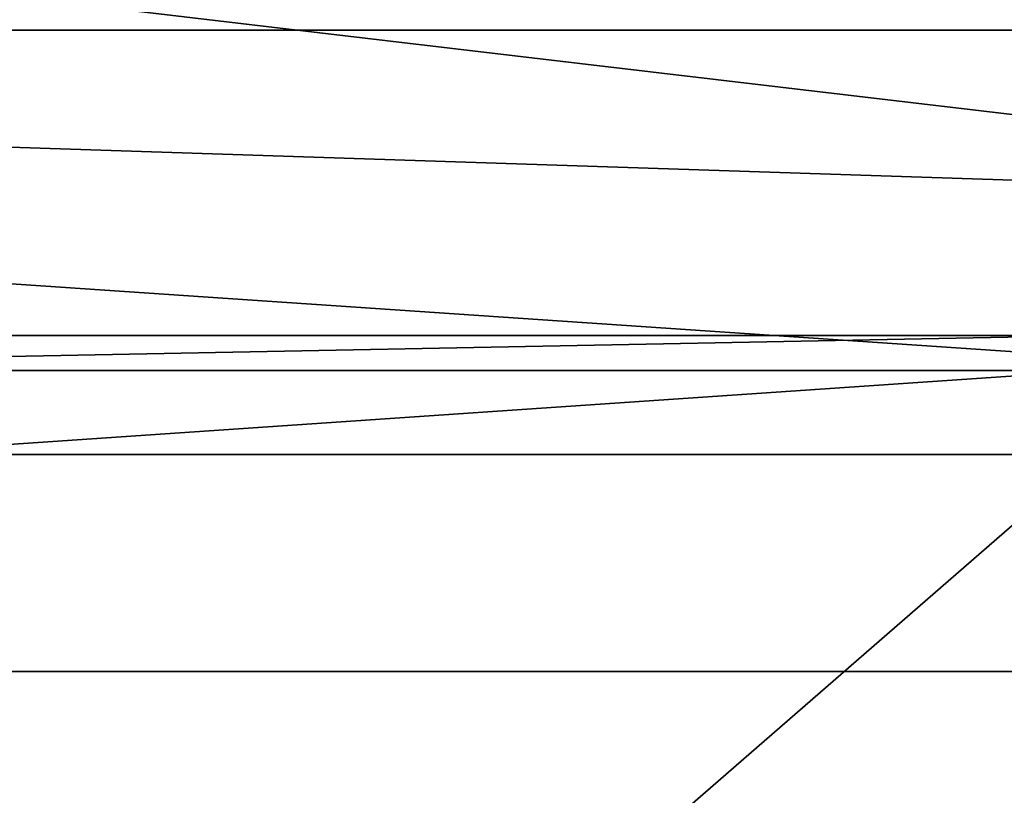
# Model space of a CAD drawing. Header units: millimetres. Extents: x -175 to 175, y 0 to 204.
# Tile 100 of 138: x 145.49 to 149.62, y 82.67 to 85.93. Entities that reach past the tile are written whole.
import ezdxf

# ---------------------------------------------------------------- set-up
doc = ezdxf.new("R2010")
doc.units = ezdxf.units.MM
doc.header["$LTSCALE"] = 65.185185
for name, color, linetype in [('495', 7, 'CONTINUOUS'), ('498', 7, 'CONTINUOUS'), ('503', 7, 'CONTINUOUS'), ('505', 7, 'CONTINUOUS'), ('506', 7, 'CONTINUOUS'), ('516', 7, 'CONTINUOUS')]:
    doc.layers.add(name, color=color, linetype=linetype)

msp = doc.modelspace()

# ---------------------------------------------------------------- linework, layer by layer
at = {"layer": '495', "color": 7, "linetype": 'CONTINUOUS', "true_color": 0xe0f2ff}
for points in [[(130.5, 84.6, 4.528), (169.5, 84.6, 4.528), (130.5, 84.6), (130.5, 84.6, 4.528)], [(130.5, 84.6), (169.5, 84.6, 4.528), (131.1615, 84.6, -5.0357), (130.5, 84.6)], [(131.1615, 84.6, -5.0357), (169.5, 84.6, 4.528), (133.1076, 84.6, -9.7414), (131.1615, 84.6, -5.0357)], [(133.1076, 84.6, -9.7414), (169.5, 84.6, 4.528), (136.2061, 84.6, -13.7833), (133.1076, 84.6, -9.7414)], [(136.2061, 84.6, -13.7833), (169.5, 84.6, 4.528), (140.2458, 84.6, -16.8851), (136.2061, 84.6, -13.7833)], [(140.2458, 84.6, -16.8851), (169.5, 84.6, 4.528), (144.951, 84.6, -18.835), (140.2458, 84.6, -16.8851)], [(144.951, 84.6, -18.835), (169.5, 84.6, 4.528), (150, 84.6, -19.5), (144.951, 84.6, -18.835)]]:
    msp.add_3dface(points, dxfattribs=at)
at = {"layer": '498', "color": 7, "linetype": 'CONTINUOUS', "true_color": 0xe0f2ff}
for points in [[(144.8236, 84.1, -19.3185), (150, 84.1, -20), (144.8236, 79.6, -19.3185), (144.8236, 84.1, -19.3185)], [(144.8236, 79.6, -19.3185), (150, 84.1, -20), (150, 79.6, -20), (144.8236, 79.6, -19.3185)]]:
    msp.add_3dface(points, dxfattribs=at)
at = {"layer": '503', "color": 7, "linetype": 'CONTINUOUS', "true_color": 0xe0f2ff}
for points in [[(137.2531, 88.8557, 61.4088), (169.5, 83.1889, 40.26), (144, 89.3234, 63.1541), (137.2531, 88.8557, 61.4088)], [(169.5, 83.1889, 40.26), (156, 89.3234, 63.1541), (144, 89.3234, 63.1541), (169.5, 83.1889, 40.26)], [(134.4541, 88.3, 59.3347), (169.5, 83.1889, 40.26), (137.2531, 88.8557, 61.4088), (134.4541, 88.3, 59.3347)], [(132.3069, 87.5755, 56.6311), (169.5, 83.1889, 40.26), (134.4541, 88.3, 59.3347), (132.3069, 87.5755, 56.6311)], [(130.5, 85.8293, 50.1141), (169.5, 83.1889, 40.26), (132.3069, 87.5755, 56.6311), (130.5, 85.8293, 50.1141)], [(130.5, 83.1889, 40.26), (169.5, 83.1889, 40.26), (130.5, 85.8293, 50.1141), (130.5, 83.1889, 40.26)]]:
    msp.add_3dface(points, dxfattribs=at)
at = {"layer": '505', "color": 7, "linetype": 'CONTINUOUS', "true_color": 0xe0f2ff}
for points in [[(130.5, 89.7111, 43.3509), (169.5, 89.7111, 43.3509), (169.5, 85.8833, 24.107), (130.5, 89.7111, 43.3509)], [(130.5, 85.8833, 24.107), (130.5, 89.7111, 43.3509), (169.5, 85.8833, 24.107), (130.5, 85.8833, 24.107)], [(169.5, 84.6, 4.528), (130.5, 84.6, 4.528), (130.5, 85.8833, 24.107), (169.5, 84.6, 4.528)], [(169.5, 84.6, 4.528), (130.5, 85.8833, 24.107), (169.5, 85.8833, 24.107), (169.5, 84.6, 4.528)]]:
    msp.add_3dface(points, dxfattribs=at)
at = {"layer": '506', "color": 7, "linetype": 'CONTINUOUS', "true_color": 0xe0f2ff}
for points in [[(169.5, 83.1889, 40.26), (130.5, 83.1889, 40.26), (130.5, 80.1266, 24.8648), (169.5, 83.1889, 40.26)], [(169.5, 83.1889, 40.26), (130.5, 80.1266, 24.8648), (169.5, 80.1266, 24.8648), (169.5, 83.1889, 40.26)]]:
    msp.add_3dface(points, dxfattribs=at)
at = {"layer": '516', "color": 7, "linetype": 'CONTINUOUS', "true_color": 0xe0f2ff}
for points in [[(144.951, 84.6, -18.835), (150, 84.6, -19.5), (142.4024, 84.4536, -18.3423), (144.951, 84.6, -18.835)], [(142.4024, 84.4536, -18.3423), (150, 84.6, -19.5), (150, 84.4536, -19.8536), (142.4024, 84.4536, -18.3423)], [(144.8236, 84.1, -19.3185), (142.4024, 84.4536, -18.3423), (150, 84.4536, -19.8536), (144.8236, 84.1, -19.3185)], [(150, 84.1, -20), (144.8236, 84.1, -19.3185), (150, 84.4536, -19.8536), (150, 84.1, -20)]]:
    msp.add_3dface(points, dxfattribs=at)

doc.saveas('drawing.dxf')
